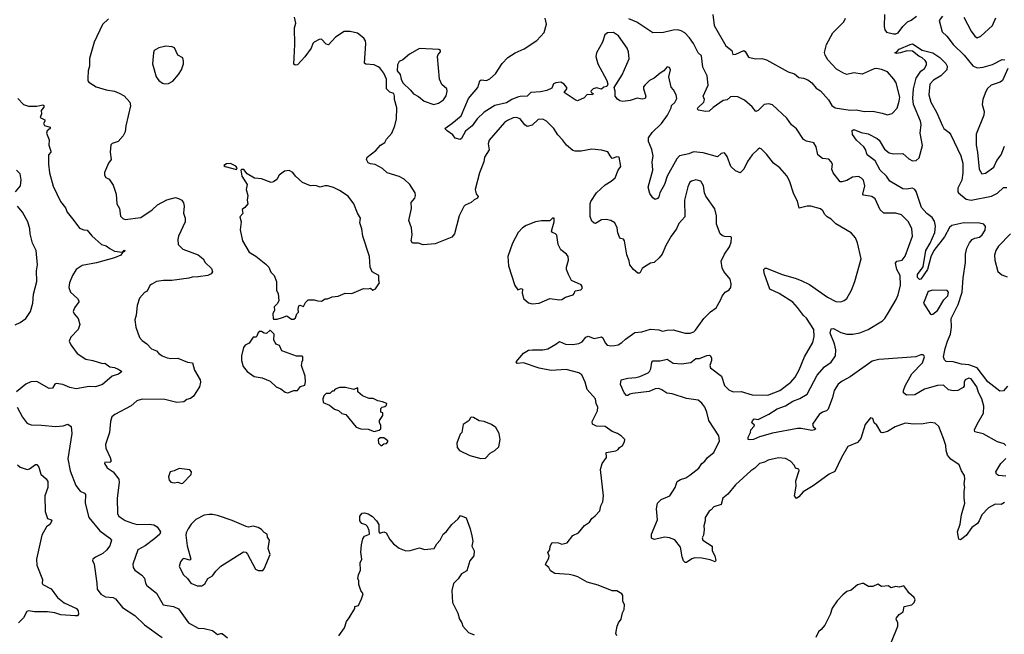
# Model space of a CAD drawing. Extents: x 1954683 to 2060285, y 904798 to 1016299.
# Tile 70 of 256: x 1984692 to 1992923, y 923658 to 928793. Entities that reach past the tile are written whole.
import ezdxf

# ---------------------------------------------------------------- set-up
doc = ezdxf.new("R2010")
doc.units = 0

msp = doc.modelspace()

# ---------------------------------------------------------------- linework, layer by layer
at = {"layer": '0CON10XD'}
for points in [[(1985435, 928800), (1985385, 928751.4), (1985314.8, 928605.2), (1985275, 928467.5), (1985275.5, 928404.5), (1985264.3, 928364.3), (1985261.2, 928305), (1985262, 928282), (1985270.5, 928270.5), (1985331.2, 928231.2), (1985415, 928206), (1985485.7, 928195.7), (1985525, 928178.8), (1985565.8, 928155.8), (1985613.6, 928103.6), (1985617.7, 928072.3), (1985578.8, 927905), (1985574, 927855), (1985558.6, 927821.4), (1985515, 927774), (1985465, 927758), (1985455, 927747.5), (1985449.2, 927685), (1985456, 927625), (1985436.2, 927595), (1985402.5, 927515), (1985402.5, 927495), (1985412.5, 927475), (1985439.3, 927459.3), (1985475, 927410), (1985500, 927335), (1985504.1, 927254.1), (1985526.7, 927215), (1985535, 927150), (1985555, 927131.2), (1985575, 927124), (1985705, 927141.2), (1985800, 927205), (1985843.8, 927245), (1985921.7, 927288.3), (1985995, 927307.5), (1986019.7, 927299.7), (1986046.7, 927285), (1986061.3, 927261.3), (1986066.7, 927235), (1986062.5, 927175), (1986074.3, 927135), (1986075.7, 927105), (1986021.2, 926985), (1986013.8, 926955), (1986016.7, 926915), (1986055.9, 926875.9), (1986185, 926828.8), (1986226.7, 926795), (1986242.9, 926762.9), (1986296.2, 926715), (1986303.3, 926685), (1986291.7, 926668.3), (1986264.1, 926655.9), (1986185, 926643.1), (1986135, 926641.4), (1986105, 926632.5), (1985965, 926614.4), (1985895.8, 926614.2), (1985835, 926606.2), (1985795.9, 926584.1), (1985779.3, 926570.7), (1985756.7, 926525), (1985735, 926513.3), (1985693.8, 926465), (1985673.8, 926405), (1985666.2, 926325), (1985653.8, 926285), (1985663.8, 926225), (1985695, 926137.5), (1985715, 926113.3), (1985755.9, 926085.9), (1985794.2, 926044.2), (1985836.9, 926026.9), (1985855, 926003.8), (1985883.3, 925985), (1985925, 925968.6), (1985957, 925963), (1986015, 925965.7), (1986095, 925931.2), (1986135.8, 925925.8), (1986154, 925865), (1986200, 925785), (1986204, 925765), (1986196.5, 925725), (1986145, 925648.8), (1986120.6, 925629.4), (1986090.4, 925619.6), (1986065, 925601.1), (1986005, 925593.6), (1985905, 925620), (1985716.2, 925623.8), (1985672.2, 925607.8), (1985624.4, 925565.6), (1985486.7, 925495), (1985463.8, 925475), (1985452.5, 925435), (1985444.5, 925345), (1985410, 925245), (1985413.5, 925213.5), (1985448.9, 925135), (1985455.9, 925104.1), (1985445, 925093.3), (1985403.8, 925096.2), (1985400, 925085), (1985425, 925048.8), (1985475, 925016.2), (1985520, 924955), (1985522.9, 924925), (1985508, 924795), (1985509.2, 924665), (1985520.8, 924645), (1985539.8, 924629.8), (1985575, 924608.5), (1985635.9, 924585.9), (1985675, 924575.4), (1985775, 924578.7), (1985815, 924572.1), (1985841.5, 924555), (1985868.5, 924515), (1985864, 924495), (1985821.8, 924458.2), (1985742.6, 924397.4), (1985680, 924365), (1985638, 924245), (1985641.2, 924215), (1985653.8, 924195), (1985713.4, 924153.4), (1985735, 924126), (1985744.4, 924085), (1985755.6, 924065), (1985835, 924002.5), (1985892, 923905), (1985979.4, 923889.4), (1986019.6, 923869.6), (1986104.6, 923754.6), (1986185, 923708.9), (1986235, 923707.5), (1986305, 923688.6), (1986345, 923656), (1986373.9, 923666.1), (1986385, 923663.8), (1986429.1, 923629.1)], [(1989684.1, 923644.1), (1989676.2, 923665), (1989686.7, 923725), (1989696.7, 923755), (1989718.8, 923785), (1989732, 923838), (1989743.8, 923865), (1989747.5, 923905), (1989733.3, 923935), (1989733, 923983), (1989725, 923996.7), (1989685, 924020), (1989645, 924020), (1989528.8, 924068.8), (1989435, 924092.5), (1989358.3, 924138.3), (1989325, 924150.6), (1989285, 924158.9), (1989166.1, 924166.1), (1989128.3, 924188.3), (1989115, 924217.5), (1989090, 924235), (1989087.5, 924245), (1989116.7, 924295), (1989117.5, 924315), (1989108.3, 924341.7), (1989122.5, 924365), (1989127.5, 924395), (1989142.5, 924425), (1989195, 924423.3), (1989225, 924410), (1989268.3, 924421.7), (1989316.1, 924483.9), (1989362.5, 924505), (1989412.9, 924567.1), (1989456.2, 924595), (1989475, 924626.7), (1989503, 924647), (1989540.7, 924689.3), (1989550, 924730), (1989566.7, 924765), (1989573.3, 924815), (1989546.2, 925035), (1989560, 925085), (1989596.1, 925133.9), (1989595, 925176.7), (1989675, 925191.2), (1989695, 925202.5), (1989705, 925217.5), (1989732.5, 925235), (1989747.5, 925265), (1989750, 925285), (1989723, 925313), (1989690, 925335), (1989645, 925352), (1989585, 925394.4), (1989515, 925395.6), (1989480, 925415), (1989476.9, 925435), (1989522.5, 925525), (1989525.4, 925555.4), (1989511.4, 925585), (1989505.7, 925625), (1989435, 925702), (1989418.5, 925765), (1989391.1, 925825), (1989365, 925843.6), (1989259.9, 925869.9), (1989135, 925862.7), (1989035, 925882.7), (1988905, 925925.7), (1988851.1, 925921.1), (1988842.5, 925935), (1988904.3, 926005.7), (1988945, 926031.4), (1988977.5, 926035), (1989065, 926034.4), (1989106.8, 926043.2), (1989175, 926080.6), (1989205, 926104.2), (1989255, 926083.1), (1989315, 926078.9), (1989365, 926088.5), (1989395, 926102.5), (1989425, 926139.4), (1989445, 926148.9), (1989495, 926130.6), (1989555, 926141.9), (1989565.4, 926135.4), (1989585, 926094.2), (1989603.8, 926073.8), (1989635, 926067.1), (1989665, 926070.8), (1989695, 926077.5), (1989725.5, 926094.5), (1989756.3, 926123.7), (1989835, 926179.4), (1989892.5, 926185), (1989965, 926208), (1990035, 926200.6), (1990065, 926190), (1990105, 926200), (1990155, 926202.5), (1990255, 926173.3), (1990296.6, 926173.4), (1990326.1, 926183.9), (1990341.7, 926198.3), (1990410, 926295), (1990467.3, 926352.7), (1990515, 926386.2), (1990549.4, 926450.6), (1990565, 926483.3), (1990590, 926515), (1990622.5, 926535), (1990636.7, 926555), (1990640, 926585), (1990630, 926625), (1990579.3, 926689.3), (1990565, 926720), (1990556.9, 926775), (1990584.4, 926835), (1990624.5, 926895.5), (1990640, 926935), (1990641.7, 926971.7), (1990637.5, 926977.5), (1990585, 926981.2), (1990565, 926988.8), (1990548.8, 927005), (1990515.7, 927085.7), (1990515.7, 927155), (1990502.3, 927212.3), (1990427.1, 927317.1), (1990415.5, 927345.5), (1990408.2, 927405), (1990385.8, 927445), (1990345, 927455.6), (1990306.7, 927445), (1990294.4, 927435), (1990276.9, 927395), (1990249.2, 927285), (1990253.3, 927145), (1990201.2, 927088.8), (1990183.8, 927045), (1990138.8, 926985), (1990093.8, 926905), (1990062, 926835), (1990037, 926803), (1989995.5, 926764.5), (1989965, 926758), (1989915, 926728.8), (1989895.9, 926714.1), (1989876.7, 926675), (1989860, 926675), (1989823.8, 926705), (1989792.9, 926745), (1989787.9, 926777.9), (1989768.3, 926828.3), (1989747.9, 926945), (1989738.8, 926958.8), (1989715, 926965.6), (1989705, 926976), (1989692.7, 927012.7), (1989687.5, 927055), (1989665.8, 927095), (1989635, 927115.7), (1989594.1, 927124.1), (1989555, 927120.8), (1989505, 927091.2), (1989495, 927092), (1989475, 927108.8), (1989461.7, 927148.3), (1989460, 927255), (1989465.8, 927275), (1989512.7, 927347.3), (1989585, 927414.2), (1989637.2, 927442.8), (1989669.1, 927470.9), (1989694.5, 927535.5), (1989718, 927565), (1989703.3, 927645), (1989685, 927648.1), (1989645, 927634), (1989628.8, 927655), (1989608.8, 927688.8), (1989555, 927701.9), (1989475, 927711.4), (1989385, 927693.3), (1989334.2, 927694.2), (1989315, 927701.2), (1989263.2, 927743.2), (1989230.2, 927790.2), (1989190.2, 927830.2), (1989157.5, 927885), (1989095.5, 927945.5), (1989065, 927961.4), (1989025, 927958.6), (1988975, 927912), (1988935, 927901.2), (1988915, 927914), (1988875, 927965.7), (1988845, 927976.7), (1988817.4, 927972.6), (1988768.7, 927951.3), (1988745, 927934.2), (1988615.6, 927785), (1988608.9, 927755), (1988615.6, 927704.4), (1988578, 927645), (1988572.5, 927605), (1988535.5, 927514.5), (1988499.2, 927375), (1988508.1, 927338.1), (1988525.8, 927315), (1988519.7, 927300.3), (1988491.4, 927288.6), (1988467.5, 927265), (1988415, 927244), (1988405, 927233.3), (1988367.1, 927155), (1988325.7, 927004.3), (1988304, 926975), (1988165, 926921.4), (1988065, 926910.6), (1988025, 926926.2), (1987975, 926926.7), (1987964.2, 926945), (1987974.2, 926995), (1987967.5, 927055), (1987944, 927115), (1987968.8, 927215), (1987964.2, 927265), (1987995, 927302.5), (1988002, 927325), (1987998.8, 927345), (1987953.3, 927415), (1987905, 927461.2), (1987863.9, 927483.9), (1987765, 927513.8), (1987725, 927548.8), (1987665, 927583.8), (1987625, 927587.5), (1987605.8, 927595.8), (1987591.2, 927625), (1987596, 927645), (1987668.9, 927701.1), (1987708.8, 927745), (1987744.2, 927765.8), (1987759.2, 927795), (1987802.9, 927845), (1987826.9, 927905), (1987841.1, 927965), (1987845.6, 928055), (1987824, 928125), (1987826, 928155), (1987820, 928175), (1987785, 928186.7), (1987758.8, 928215), (1987758.8, 928295), (1987736.7, 928345), (1987701.7, 928391.7), (1987689.5, 928399.5), (1987655, 928416), (1987585, 928422.5), (1987575, 928430), (1987585.8, 928595), (1987582, 928615), (1987567.9, 928637.9), (1987515, 928680), (1987455, 928693.3), (1987405, 928693.3), (1987333.6, 928646.4), (1987275, 928583.3), (1987255, 928588.8), (1987215, 928630), (1987195, 928627.5), (1987154.2, 928605.8), (1987144, 928595), (1987128, 928555), (1987077.2, 928482.8), (1987015, 928416.7), (1986995, 928412.5), (1986985, 928420), (1986985.8, 928475), (1986992.9, 928585), (1986990.8, 928725), (1987000, 928765), (1986989.2, 928815)], [(1989988, 927652), (1989977.3, 927707.3), (1989947.9, 927775), (1989947.8, 927805), (1989979.8, 927850.2), (1990056, 927925), (1990108.6, 927995), (1990138.8, 928055), (1990141.2, 928075), (1990168.9, 928101.1), (1990184.3, 928135), (1990178.8, 928165), (1990157.3, 928207.3), (1990138.3, 928228.3), (1990118.8, 928315), (1990133.3, 928375), (1990125, 928392.5), (1990105, 928397.5), (1990077.5, 928365), (1990045, 928346.7), (1989996.3, 928303.7), (1989956, 928284), (1989917.5, 928245), (1989907.9, 928232.1), (1989905.7, 928215), (1989926, 928155), (1989920, 928135), (1989895, 928128), (1989855, 928135.8), (1989795, 928118), (1989735, 928110), (1989710, 928115), (1989688.3, 928128.3), (1989670, 928155), (1989670, 928195), (1989662.5, 928225), (1989728, 928332), (1989788, 928465), (1989780.8, 928525), (1989770, 928555), (1989697, 928657), (1989655, 928685.5), (1989605, 928682.9), (1989584.4, 928665), (1989564.5, 928605.5), (1989514.5, 928515.5), (1989509.2, 928485), (1989524.3, 928425), (1989600, 928285), (1989607.5, 928255), (1989600, 928235), (1989575, 928230), (1989555, 928212.5), (1989515, 928222.5), (1989485, 928215.7), (1989467.5, 928195), (1989470, 928185), (1989486.7, 928175), (1989480, 928165), (1989435, 928167.5), (1989410.5, 928139.5), (1989355, 928115.8), (1989335, 928122.9), (1989243.6, 928183.6), (1989266.1, 928213.9), (1989266.7, 928225), (1989243.3, 928255), (1989215, 928270), (1989175, 928266), (1989155, 928256.2), (1989139.7, 928220.3), (1989098, 928202), (1989045, 928190.5), (1988965, 928185.6), (1988933.3, 928155), (1988875, 928152.2), (1988853.8, 928145), (1988805, 928125.6), (1988762.2, 928097.8), (1988665, 928074.5), (1988575, 928020.8), (1988515, 927964), (1988475, 927906), (1988418.3, 927861.7), (1988385, 927800), (1988375, 927792.5), (1988331.7, 927801.7), (1988311.7, 927831.7), (1988264.4, 927864.4), (1988247.5, 927885), (1988305.5, 927924.5), (1988381.4, 927988.6), (1988443.1, 928135), (1988523.1, 928225), (1988537.5, 928282.5), (1988550.8, 928289.2), (1988595, 928284.4), (1988622.6, 928297.4), (1988670.2, 928339.8), (1988724.6, 928425.4), (1988773, 928477), (1988835, 928517.1), (1988910.4, 928549.6), (1989015, 928618.6), (1989076.9, 928685), (1989097.1, 928755), (1989085.4, 928805.4)], [(1990447.5, 928245), (1990437.8, 928325), (1990403.3, 928395), (1990390.6, 928490.6), (1990362.3, 928515), (1990325, 928593.1), (1990292.3, 928642.3), (1990252.2, 928682.2), (1990220.7, 928700.8), (1990195, 928706.7), (1990155.9, 928704.1), (1990075, 928686.2), (1989985, 928684.2), (1989852, 928772), (1989785, 928798.5)], [(1990485, 928836.7), (1990498.1, 928745), (1990594.5, 928575), (1990644.1, 928534.1), (1990652.7, 928502.7), (1990677.5, 928505), (1990745, 928534.3), (1990756.9, 928526.9), (1990785, 928480.8), (1990844.1, 928465.9), (1990895, 928469.4), (1990935, 928456.7), (1991115, 928358.1), (1991169.1, 928339.1), (1991205, 928310.6), (1991245, 928303.3), (1991279.2, 928289.2), (1991314.2, 928265), (1991350.7, 928220.7), (1991385, 928198.8), (1991453.3, 928123.3), (1991480.8, 928075), (1991510, 928055), (1991635, 928037.8), (1991685, 928040.5), (1991755, 928025.7), (1991825, 928027.5), (1991902.3, 928012.3), (1991945, 927996.7), (1991985, 928010), (1992027.1, 928052.9), (1992045, 928112.5), (1992048.2, 928145), (1992018, 928265), (1992000, 928295), (1991945, 928357.5), (1991896.5, 928376.5), (1991855, 928384.4), (1991835, 928381.5), (1991735, 928337.8), (1991665, 928350), (1991605, 928335.4), (1991578.6, 928345), (1991520.6, 928380.6), (1991448.3, 928458.3), (1991425.4, 928495), (1991418.8, 928518.8), (1991435.7, 928585), (1991488.3, 928681.7), (1991582.5, 928775), (1991594.4, 928805)], [(1991921.1, 928835), (1991918.8, 928735), (1991925, 928706.7), (1991939.1, 928689.1), (1991995, 928673.5), (1992015.5, 928674.5), (1992035, 928684.2), (1992073.6, 928736.4), (1992112, 928775), (1992145, 928789.2), (1992188.7, 928821.3)], [(1992405, 928821.2), (1992377.1, 928785), (1992402.5, 928692.5), (1992441.4, 928655), (1992494.4, 928585), (1992586.9, 928496.9), (1992658.3, 928408.3), (1992695, 928390), (1992745, 928395.5), (1992825, 928418.2), (1992905, 928459.2), (1992926, 928456)], [(1992582.9, 928812.9), (1992645, 928696), (1992675, 928656.2), (1992695, 928642), (1992725, 928656), (1992823.8, 928745), (1992852.6, 928807.4)], [(1985905, 928256.7), (1985935, 928260), (1985971.7, 928278.3), (1986020, 928335), (1986045.9, 928374.1), (1986062.5, 928425), (1986062.5, 928445), (1986057.5, 928475), (1986015, 928497.5), (1985986.4, 928556.4), (1985966.1, 928566.1), (1985915, 928571.2), (1985855, 928558.8), (1985817.5, 928535), (1985810, 928515), (1985802, 928425), (1985834, 928315), (1985855, 928283.3), (1985885, 928261.2), (1985905, 928256.7)], [(1988155, 928083.5), (1988193.8, 928095), (1988236.3, 928123.7), (1988256.4, 928156.4), (1988265.8, 928194.2), (1988264, 928215), (1988220.7, 928250.7), (1988201.5, 928295), (1988184, 928485), (1988189.3, 928500.7), (1988211.2, 928525), (1988208.8, 928535), (1988195, 928543.8), (1988035, 928552), (1987950, 928505), (1987895, 928456.2), (1987865, 928442.5), (1987850, 928415), (1987847.5, 928365), (1987873.9, 928333.9), (1987881.2, 928295), (1987896.2, 928265), (1987960, 928205), (1987983, 928173), (1988025, 928151.2), (1988073, 928113), (1988155, 928083.5)], [(1992948.8, 925731.2), (1992915, 925693.3), (1992885, 925690), (1992785, 925768.5), (1992694.7, 925885), (1992625, 925909.6), (1992564, 925914), (1992495, 925934.5), (1992435.8, 925935.8), (1992422.2, 925952.2), (1992415.3, 925975), (1992427.3, 926045), (1992448.1, 926108.1), (1992473.8, 926166.2), (1992480, 926225), (1992477.8, 926295), (1992537.9, 926412.1), (1992571.3, 926515), (1992580, 926635), (1992598.5, 926765), (1992597.9, 926835), (1992609.1, 926885), (1992630.7, 926929.3), (1992655, 926956), (1992675, 926967.8), (1992715, 926976.2), (1992737.7, 926995), (1992761.8, 927035), (1992766.4, 927065), (1992751.2, 927085), (1992715, 927093.8), (1992585, 927095.3), (1992485, 927073.5), (1992464.1, 927055.9), (1992422.3, 926977.7), (1992332.1, 926865), (1992308.7, 926811.3), (1992279.5, 926705), (1992225, 926626.2), (1992215, 926623.3), (1992197.9, 926637.9), (1992197.1, 926665), (1992243.3, 926726.7), (1992267.1, 926865), (1992302.5, 926925), (1992342.3, 927015), (1992347.7, 927067.7), (1992338.3, 927108.3), (1992319.7, 927139.7), (1992274.2, 927174.2), (1992231.2, 927225), (1992186.2, 927356.2), (1992175, 927373.6), (1992155, 927385.3), (1992105, 927376.8), (1992075, 927380.9), (1991965.6, 927445), (1991937.3, 927485), (1991885.3, 927535), (1991842.9, 927612.9), (1991775.8, 927665), (1991763, 927707), (1991749.5, 927729.5), (1991687.1, 927785), (1991654.7, 927834.7), (1991652.2, 927867.8), (1991665, 927875.5), (1991725, 927851.1), (1991785, 927838.5), (1991859.5, 927799.5), (1991875.4, 927785), (1991922, 927712), (1991961.1, 927681.1), (1991995, 927670.9), (1992075, 927674.4), (1992125, 927629.4), (1992155, 927613.5), (1992185, 927615.7), (1992211.7, 927638.3), (1992237.4, 927742.6), (1992218.8, 927845), (1992227.7, 927917.7), (1992222.9, 927945), (1992163, 928085), (1992158.9, 928135), (1992163.6, 928215), (1992186, 928304), (1992225, 928361.4), (1992255, 928386.2), (1992270.8, 928415), (1992272, 928435), (1992261.5, 928451.5), (1992236.7, 928475), (1992207.9, 928487.9), (1992155, 928529.6), (1992107.4, 928532.6), (1992055.4, 928514.6), (1992020.8, 928510.8), (1992007.5, 928515), (1992025, 928523.3), (1992044.7, 928545.3), (1992135, 928586.8), (1992155, 928590.4), (1992235, 928537.3), (1992326, 928515), (1992385, 928478.1), (1992435, 928428), (1992445.8, 928404.2), (1992443.3, 928375), (1992393.3, 928325), (1992332, 928288), (1992300.5, 928255), (1992291.5, 928165), (1992308.5, 928105), (1992355, 928021.4), (1992404.6, 927905), (1992416.9, 927885), (1992460.7, 927850.7), (1992475, 927832), (1992560.4, 927655), (1992576.6, 927595), (1992576.8, 927513.2), (1992568.2, 927451.8), (1992534.4, 927385.6), (1992533.1, 927355), (1992540, 927345), (1992605, 927292.1), (1992645, 927284.1), (1992815, 927317.2), (1992865, 927342.3), (1992915, 927390), (1992945, 927391.4)], [(1992952.9, 928385), (1992908.6, 928285), (1992889.2, 928270.8), (1992813.1, 928245), (1992780, 928215), (1992761.2, 928178.8), (1992743.6, 928125), (1992738.6, 928085), (1992753.1, 928025), (1992752.5, 927995), (1992686.9, 927835), (1992686.4, 927745), (1992697.2, 927687.2), (1992713.3, 927545), (1992735, 927504.2), (1992765, 927510), (1992835, 927560), (1992860.8, 927615), (1992897.5, 927665), (1992923.8, 927735)], [(1992936.7, 925235), (1992920.6, 925250.6), (1992867, 925267), (1992745, 925332.9), (1992675, 925350), (1992672.5, 925365), (1992695.8, 925414.2), (1992750, 925505), (1992751.1, 925565), (1992734.4, 925625), (1992707.4, 925677.4), (1992692.7, 925725), (1992645, 925791.4), (1992625, 925799.2), (1992596.2, 925785), (1992585.8, 925765), (1992585.7, 925735), (1992578.9, 925721.1), (1992535, 925694.4), (1992495, 925692.9), (1992455, 925700.6), (1992415, 925738.8), (1992365, 925736.7), (1992254.1, 925705.9), (1992175, 925660), (1992105.8, 925655.8), (1992080.8, 925675), (1992080.6, 925695), (1992092.5, 925735), (1992148.5, 925835), (1992238, 925925), (1992256.7, 925975), (1992252.5, 925985), (1992245, 925992.5), (1992225, 925993.3), (1992184.2, 925975.8), (1991915, 925956.1), (1991875, 925954.1), (1991819, 925941), (1991635, 925808.5), (1991566.5, 925773.5), (1991535, 925746.7), (1991500.8, 925695), (1991486.8, 925635), (1991450.3, 925539.7), (1991435, 925525.6), (1991403.8, 925515), (1991375.8, 925495), (1991318, 925415), (1991325.8, 925395), (1991346.2, 925375), (1991336.7, 925365), (1991315, 925361.2), (1991225, 925377.5), (1991195, 925376.4), (1990985, 925338.5), (1990875, 925309.1), (1990825, 925284.3), (1990791.7, 925281.7), (1990782.5, 925285), (1990782, 925305), (1990801.2, 925345), (1990802.7, 925367.3), (1990833, 925397), (1990833.3, 925405), (1990811.2, 925425), (1990817.5, 925442.5), (1990832.5, 925457.5), (1990865, 925453.8), (1990955, 925496), (1991025, 925541.1), (1991092.6, 925567.4), (1991155, 925605.6), (1991212.2, 925627.8), (1991275, 925664.4), (1991358.4, 925821.6), (1991418.3, 925891.7), (1991475, 925931.1), (1991512.3, 925985), (1991514.7, 926035), (1991502.3, 926085), (1991467.9, 926175), (1991475, 926210), (1991495, 926212.5), (1991555, 926178.8), (1991606.4, 926166.4), (1991656.1, 926166.1), (1991715, 926178), (1991785, 926203.8), (1991905, 926276.2), (1991925, 926296.7), (1991954.4, 926345.6), (1992019.3, 926455), (1992035.3, 926495), (1992054.5, 926574.5), (1992053.1, 926655), (1992022.9, 926705), (1992012.5, 926757.5), (1992024, 926776), (1992068, 926785), (1992095, 926816.2), (1992154.4, 926985), (1992150.8, 927045), (1992122.5, 927105), (1992063.6, 927163.6), (1992016.8, 927176.8), (1991916.7, 927176.7), (1991885.5, 927205.5), (1991843.8, 927295), (1991815, 927314.3), (1991745.8, 927325.8), (1991740, 927335), (1991755.8, 927405), (1991745, 927452.5), (1991729.1, 927469.1), (1991705, 927482), (1991655, 927478.1), (1991605, 927450), (1991565, 927437.5), (1991549.5, 927439.5), (1991492, 927512), (1991480, 927545), (1991486.7, 927585), (1991476.4, 927606.4), (1991455, 927626.7), (1991401.7, 927631.7), (1991363.3, 927663.3), (1991351.3, 927731.3), (1991330, 927765), (1991269.1, 927779.1), (1991242.9, 927792.9), (1991185, 927880.6), (1991143.3, 927915), (1991105, 927969.5), (1990985, 928082.5), (1990955, 928088.9), (1990915, 928083.1), (1990865, 928034), (1990845, 928026.2), (1990814.3, 928065), (1990751.6, 928121.6), (1990695, 928146.9), (1990655, 928152.3), (1990635, 928148.5), (1990605, 928124.4), (1990572.2, 928117.8), (1990489.7, 928060.3), (1990455, 928028), (1990425.6, 928024.4), (1990365.5, 928035.5), (1990358.1, 928045), (1990361.5, 928055), (1990410.5, 928105), (1990415.6, 928125), (1990404.1, 928155), (1990447.5, 928245)], [(1984676.2, 928135), (1984723, 928083), (1984765, 928070), (1984835, 928070), (1984885, 928081.2), (1984893.3, 928075), (1984895, 928062.5), (1984873.3, 928035), (1984876, 928005), (1984864.2, 927975), (1984903.3, 927955), (1984903.8, 927945), (1984891.2, 927925), (1984898.8, 927908.8), (1984946.2, 927895), (1984946.2, 927885), (1984923.3, 927865), (1984917.5, 927845), (1984938.3, 927788.3), (1984936.7, 927745), (1984953.3, 927695), (1984952.5, 927685), (1984933.8, 927665), (1984934, 927585), (1984942.1, 927512.1), (1984972.2, 927402.2), (1985034.4, 927274.4), (1985075, 927221.2), (1985088, 927185), (1985143.8, 927113.8), (1985192.1, 927052.1), (1985227.3, 927037.3), (1985256.2, 927035), (1985295, 926986), (1985375.6, 926915.6), (1985415, 926904.3), (1985445, 926880), (1985485, 926860), (1985548.3, 926851.7), (1985565, 926866.7), (1985570, 926865), (1985567.5, 926855), (1985551.7, 926848.3), (1985536.7, 926825), (1985485, 926803.1), (1985335, 926761.4), (1985215, 926738), (1985164.3, 926705.7), (1985133.1, 926655), (1985109.2, 926595), (1985104.3, 926554.3), (1985117, 926517), (1985175, 926463.8), (1985186.7, 926445), (1985186.7, 926435), (1985150.8, 926385), (1985140.8, 926355), (1985148, 926335), (1985180.6, 926295), (1985194.5, 926245), (1985181.5, 926205), (1985118.6, 926141.4), (1985107, 926107), (1985118.6, 926075), (1985173.7, 926003.7), (1985245, 925955.8), (1985305, 925945.8), (1985385, 925921.2), (1985405, 925922), (1985445, 925891.2), (1985485, 925885.8), (1985515, 925873.8), (1985542.5, 925855), (1985541.7, 925848.3), (1985519.5, 925830.5), (1985465, 925814), (1985385, 925745.7), (1985325, 925725.7), (1985272.1, 925727.9), (1985165, 925710), (1985111.2, 925721.2), (1985054.1, 925744.1), (1984997.7, 925752.3), (1984985, 925746.7), (1984965.8, 925714.2), (1984938.3, 925711.7), (1984835, 925768.8), (1984785, 925767.5), (1984745, 925747.5), (1984667, 925683)], [(1992925, 924759.2), (1992895, 924743.8), (1992845, 924744), (1992789.2, 924715), (1992735, 924657.5), (1992712.2, 924605), (1992697.1, 924585), (1992650.7, 924549.3), (1992605, 924482.9), (1992555, 924447.5), (1992543.6, 924453.6), (1992530, 924515), (1992552.3, 924577.7), (1992566, 924656), (1992591.9, 924755), (1992585.7, 924795.7), (1992585.7, 924854.3), (1992592, 924885), (1992585.8, 924915.8), (1992591.9, 924955), (1992588.6, 924985), (1992565, 925023.3), (1992544.5, 925074.5), (1992475, 925121.9), (1992448.2, 925155), (1992436.4, 925195), (1992434.4, 925235), (1992414, 925295), (1992374.3, 925395), (1992345, 925422.2), (1992305, 925428.5), (1992245, 925417.1), (1992165, 925414.3), (1992095, 925420.8), (1992009.8, 925390.2), (1991945, 925352.5), (1991905, 925340), (1991893.8, 925345), (1991856.2, 925405), (1991836, 925426), (1991825, 925460), (1991805, 925467.5), (1991760.5, 925409.5), (1991723.8, 925295), (1991695, 925261.2), (1991615, 925226.7), (1991562.5, 925135), (1991505, 925018.1), (1991460, 924995), (1991325, 924897.5), (1991241.3, 924848.7), (1991205, 924806.2), (1991185, 924793.8), (1991168.8, 924815), (1991182.9, 924895), (1991179.5, 924940.5), (1991207.7, 925027.7), (1991205, 925036.7), (1991177.5, 925045), (1991168.3, 925068.3), (1991135, 925103.3), (1991095, 925126.2), (1991035, 925132.5), (1990947.7, 925112.3), (1990917.5, 925095), (1990875, 925084.2), (1990838, 925045), (1990805, 925022.9), (1990675, 924905.5), (1990611.8, 924828.2), (1990570, 924795), (1990556.7, 924743.3), (1990495.8, 924724.2), (1990472.7, 924697.3), (1990454.2, 924685.8), (1990422.9, 924635), (1990422.5, 924605), (1990410.8, 924565), (1990414, 924535), (1990407.5, 924485), (1990396.7, 924465), (1990403.3, 924445), (1990480, 924395), (1990480, 924355), (1990503.3, 924315), (1990510, 924275), (1990505, 924263.3), (1990465, 924280), (1990395, 924293.8), (1990335, 924296), (1990311.7, 924288.3), (1990265, 924257.5), (1990255, 924257.5), (1990241.7, 924271.7), (1990229.4, 924305), (1990215, 924386.7), (1990168.3, 924448.3), (1990125, 924463.3), (1990085, 924469.2), (1989995, 924451.4), (1989972.5, 924462.5), (1989974, 924495), (1990022.5, 924615), (1990014, 924705), (1990024.3, 924755), (1990055, 924782.9), (1990128, 924815), (1990172, 924885), (1990188.6, 924935), (1990215, 924951.2), (1990261.2, 924965), (1990293.8, 924986.2), (1990368.6, 925045), (1990395, 925084.2), (1990420.6, 925105), (1990441.1, 925135), (1990493.9, 925176.1), (1990541.1, 925275), (1990537.1, 925317.1), (1990451.8, 925445), (1990436.8, 925515), (1990420, 925555), (1990395, 925590), (1990365, 925613.3), (1990265, 925628.5), (1990145, 925665.9), (1990102.4, 925672.4), (1990061.3, 925701.3), (1990035, 925710.4), (1990005, 925707.5), (1989955, 925685.4), (1989815, 925671.1), (1989792.5, 925665), (1989775, 925652), (1989765, 925653.3), (1989744, 925675), (1989714.2, 925744.2), (1989721.2, 925785), (1989775, 925798.5), (1989842.4, 925802.4), (1989875, 925811.8), (1989945, 925843.1), (1989956.2, 925853.8), (1989966.9, 925875), (1989977.1, 925932.9), (1989985.9, 925944.1), (1990045, 925941.4), (1990105, 925957.1), (1990155, 925922), (1990225, 925916.9), (1990301.3, 925928.7), (1990345, 925961.2), (1990375, 925962.2), (1990435, 925988.6), (1990455, 925989.2), (1990466.2, 925985), (1990476, 925965), (1990475.8, 925945), (1990461.4, 925905), (1990465.8, 925885), (1990558.5, 925815), (1990585, 925735.8), (1990619.2, 925699.2), (1990655, 925682.5), (1990724.3, 925685.7), (1990815, 925658.5), (1990945, 925655.5), (1991045, 925693.8), (1991136.9, 925765), (1991174.3, 925805), (1991206.9, 925866.9), (1991251.9, 925975), (1991323, 926097), (1991333, 926147), (1991330.5, 926205), (1991270, 926300), (1991242.7, 926322.7), (1991195, 926388.8), (1991155, 926432), (1991040, 926505), (1990962.7, 926542.7), (1990914, 926675), (1990913.3, 926705), (1990923.9, 926716.1), (1990935, 926716.7), (1991065, 926663.5), (1991175, 926634.4), (1991224.5, 926614.5), (1991295, 926581.2), (1991445, 926475.8), (1991515, 926437.1), (1991555.4, 926434.6), (1991583.7, 926446.3), (1991605, 926464.3), (1991645, 926533.8), (1991674.4, 926605), (1991726.5, 926795), (1991695, 926927.5), (1991679.1, 926969.1), (1991641.7, 927011.7), (1991515, 927087.1), (1991476.3, 927126.3), (1991442, 927145), (1991421.2, 927165), (1991406.2, 927195), (1991385, 927212), (1991305, 927234.2), (1991275, 927234), (1991207.5, 927217.5), (1991195, 927277.5), (1991164, 927335), (1991125.8, 927445.8), (1991105, 927487.5), (1991045.9, 927555.9), (1990993, 927593), (1990935, 927670), (1990890, 927715), (1990875, 927718), (1990865, 927712), (1990815, 927664.2), (1990775, 927609.2), (1990745, 927543.3), (1990715, 927513.8), (1990675, 927530.8), (1990635.8, 927565), (1990605, 927650), (1990585, 927680), (1990555, 927676.2), (1990525, 927646.2), (1990405, 927681.2), (1990325, 927690), (1990287, 927673), (1990206.7, 927655), (1990185, 927631.2), (1990104.7, 927485.3), (1990081.5, 927415), (1990043.8, 927346.2), (1990035, 927314), (1990025, 927300), (1990005, 927290.8), (1989985, 927304), (1989960.2, 927340.2), (1989944.6, 927394.6), (1989985.4, 927535), (1989978.4, 927605), (1989988, 927652)], [(1984657.1, 927355), (1984699.5, 927405), (1984704.6, 927455), (1984695.4, 927505), (1984666.2, 927536.2)], [(1986505, 927542.5), (1986510, 927555), (1986499.3, 927569.3), (1986455, 927590), (1986420.7, 927589.3), (1986400, 927575), (1986410, 927565), (1986505, 927542.5)], [(1986985, 926290), (1986998.3, 926301.7), (1987010, 926335), (1987021.7, 926348.3), (1987020, 926375), (1987027, 926403), (1987035, 926406.7), (1987065, 926397.5), (1987080.8, 926429.2), (1987105, 926451.2), (1987155, 926452.5), (1987185, 926443.3), (1987215, 926442.5), (1987245, 926460), (1987265, 926460), (1987303.6, 926476.4), (1987355, 926483.8), (1987411.7, 926508.3), (1987470, 926505), (1987565, 926546.7), (1987605, 926543.3), (1987625, 926550), (1987645, 926533.3), (1987667.5, 926545), (1987700, 926595), (1987693.8, 926615), (1987693.3, 926655), (1987640, 926685), (1987621.2, 926725), (1987617.5, 926815), (1987560.8, 926985), (1987553.3, 927045), (1987536.2, 927095), (1987540, 927135), (1987515, 927177.5), (1987486, 927255), (1987437, 927317), (1987365, 927366.2), (1987315, 927390), (1987265, 927403.8), (1987244.1, 927405.9), (1987205, 927394), (1987174, 927404), (1987145, 927408.8), (1987123.8, 927403.8), (1987055, 927431.2), (1986996.7, 927485), (1986975, 927516.7), (1986945, 927532.5), (1986905, 927527.5), (1986862.5, 927495), (1986843, 927457), (1986815, 927437.5), (1986795, 927432.5), (1986715, 927462.5), (1986655, 927467.5), (1986593.6, 927503.6), (1986565, 927540), (1986548.3, 927541.7), (1986540, 927535), (1986550, 927485), (1986592.5, 927415), (1986586.7, 927375), (1986600, 927325), (1986592.5, 927285), (1986598.8, 927255), (1986575, 927223.3), (1986553, 927207), (1986556.4, 927173.6), (1986533.3, 927145), (1986543.3, 927105), (1986536.4, 927036.4), (1986553.8, 926945), (1986610.3, 926850.3), (1986666.6, 926816.6), (1986751.2, 926751.2), (1986774, 926725), (1986792.9, 926682.9), (1986820, 926655), (1986840, 926605), (1986839.3, 926529.3), (1986852.5, 926505), (1986857.5, 926445), (1986845, 926420), (1986820, 926395), (1986822.5, 926365), (1986807.5, 926335), (1986810, 926295), (1986815, 926290), (1986845, 926290), (1986890, 926305), (1986925, 926317.5), (1986965, 926290), (1986985, 926290)], [(1984655, 926243.3), (1984697.8, 926262.2), (1984743.1, 926296.9), (1984782.2, 926355), (1984801.2, 926425), (1984808.7, 926498.7), (1984835.4, 926605), (1984833.3, 926695), (1984840, 926745), (1984831.5, 926865), (1984800, 926925), (1984780.4, 927005), (1984778, 927045), (1984759.6, 927105), (1984716.1, 927186.1), (1984674, 927235)], [(1988975, 926418.8), (1989035, 926424), (1989125, 926463.8), (1989205, 926453.3), (1989225, 926456.2), (1989255, 926473.3), (1989317.5, 926495), (1989327.5, 926505), (1989335, 926527.5), (1989383.3, 926536.7), (1989393, 926547), (1989393.3, 926565), (1989385, 926576.7), (1989305, 926612.5), (1989278.8, 926665), (1989263.8, 926705), (1989263.3, 926725), (1989280, 926785), (1989276.7, 926815), (1989263.3, 926833.3), (1989215, 926870), (1989193.9, 926913.9), (1989181.7, 926991.7), (1989172.5, 927005), (1989145.9, 927015.9), (1989138.8, 927025), (1989160.8, 927105), (1989160, 927135), (1989145, 927133.3), (1989125, 927111.2), (1989055, 927112.5), (1989005, 927103.3), (1988925, 927073.8), (1988895, 927053.3), (1988858.8, 927015), (1988811.2, 926925), (1988773.8, 926815), (1988778.8, 926735), (1988831.4, 926571.4), (1988855, 926536.7), (1988885, 926545.7), (1988895, 926542.5), (1988892.3, 926507.7), (1988897.7, 926487.7), (1988905, 926462.5), (1988946.4, 926426.4), (1988975, 926418.8)], [(1992975, 927002.9), (1992875, 926901.5), (1992852.7, 926865), (1992840.5, 926825), (1992844.2, 926785), (1992868.8, 926688.8), (1992901.1, 926661.1), (1992946.1, 926643.9)], [(1992315, 926328.8), (1992325, 926333.3), (1992365, 926362), (1992417.3, 926452.7), (1992449.4, 926485), (1992455.8, 926515), (1992445, 926530), (1992325, 926532.5), (1992295, 926525.5), (1992282.3, 926515), (1992246.2, 926425), (1992305, 926333.3), (1992315, 926328.8)], [(1986935, 925674), (1986985, 925694), (1987015, 925696), (1987040.9, 925729.1), (1987075, 925740), (1987081.7, 925768.3), (1987078.8, 925815), (1987047.5, 925905), (1987053, 925937), (1987060, 925945), (1987060, 925975), (1987051.7, 925981.7), (1987005, 925982.5), (1986882.5, 926025), (1986865, 926070), (1986835, 926082.5), (1986827.5, 926095), (1986817.5, 926115), (1986820, 926165), (1986785, 926200), (1986755, 926170), (1986735, 926172.5), (1986715, 926186.7), (1986695, 926187.5), (1986682.5, 926175), (1986675, 926150), (1986665, 926140), (1986645, 926140), (1986609.3, 926090.7), (1986577, 926073), (1986563.3, 926055), (1986546.7, 925985), (1986546.7, 925945), (1986560, 925895), (1986595, 925852.5), (1986651.7, 925811.7), (1986719.3, 925799.3), (1986785, 925773.3), (1986837.5, 925725), (1986875, 925708.8), (1986911.7, 925681.7), (1986935, 925674)], [(1987655, 925352.5), (1987697, 925363), (1987710, 925375), (1987710, 925405), (1987700, 925425), (1987700, 925445), (1987727.5, 925485), (1987727, 925507), (1987710, 925515), (1987710, 925545), (1987723, 925557), (1987745, 925560), (1987758.3, 925571.7), (1987760, 925585), (1987725, 925600), (1987685, 925607.5), (1987647, 925627), (1987615, 925627.5), (1987559.3, 925649.3), (1987520, 925685), (1987520, 925715), (1987515, 925717.5), (1987485, 925702.5), (1987415, 925720), (1987365, 925720), (1987330, 925705), (1987315, 925690), (1987305, 925690), (1987285, 925670), (1987255, 925670), (1987235, 925650), (1987227.5, 925625), (1987230, 925595), (1987282.5, 925572.5), (1987325, 925540), (1987358.3, 925528.3), (1987385, 925503.8), (1987417.5, 925495), (1987505, 925388.8), (1987543.9, 925373.9), (1987605, 925372.5), (1987655, 925352.5)], [(1984671.2, 925555), (1984715, 925473.3), (1984748.3, 925428.3), (1984765.7, 925415.7), (1984789.1, 925409.1), (1984875, 925404.5)], [(1988546.4, 925126.4), (1988585, 925130), (1988625, 925170), (1988665, 925193.3), (1988696.2, 925225), (1988708.8, 925285), (1988700, 925335), (1988672.5, 925385), (1988635, 925410), (1988575, 925436), (1988532.3, 925442.3), (1988485, 925470), (1988465, 925471.2), (1988456.7, 925465), (1988450, 925445), (1988398.3, 925411.7), (1988387.5, 925345), (1988375, 925330), (1988346.7, 925255), (1988348.3, 925218.3), (1988367.5, 925195), (1988455, 925150.8), (1988546.4, 925126.4)], [(1984875, 925404.5), (1984995, 925393.3), (1985055, 925400.6), (1985095, 925412.9), (1985122, 925395), (1985127.8, 925335), (1985095.6, 925125), (1985115.5, 925025), (1985161.7, 924901.7), (1985196.7, 924855), (1985235, 924836.7), (1985243.8, 924825), (1985238.6, 924755), (1985270, 924635), (1985362.2, 924522.2), (1985445, 924462.5), (1985459.2, 924445), (1985445, 924396.7), (1985418.9, 924361.1), (1985386.3, 924333.7), (1985325, 924303.8), (1985303.3, 924285), (1985300, 924275), (1985315.8, 924245), (1985336, 924085), (1985341.2, 924035), (1985372.1, 923992.1), (1985410.7, 923970.7), (1985475, 923964.2), (1985493.4, 923953.4), (1985552.9, 923882.9), (1985655.9, 923815.9), (1985736.3, 923736.3), (1985882.7, 923632.7)], [(1987715, 925232.5), (1987735, 925250), (1987758.3, 925251.7), (1987770, 925265), (1987770, 925275), (1987735, 925300), (1987705, 925300), (1987690, 925285), (1987692.5, 925255), (1987715, 925232.5)], [(1984673.3, 925073.3), (1984695.3, 925055.3), (1984755, 925035.8), (1984775, 925040.8), (1984825, 925076.2), (1984835.9, 925075.9), (1984851.2, 925055), (1984870.6, 924995), (1984915, 924958), (1984927.5, 924935), (1984928.1, 924885), (1984902.5, 924815), (1984906.2, 924685), (1984925.5, 924625.5), (1984955, 924613.8), (1984962, 924605), (1984943.4, 924576.6), (1984915.7, 924555), (1984878.4, 924485), (1984833.4, 924285), (1984834.6, 924234.6), (1984882.5, 924115), (1984880, 924085), (1984886.2, 924075), (1984955, 924038.6), (1985009.4, 923965), (1985065, 923920.5), (1985166, 923875), (1985180.8, 923855), (1985184.2, 923825.8), (1985177, 923813), (1985155, 923811.9), (1985035, 923822), (1984985, 923837.3), (1984925, 923845.3), (1984815, 923845.4), (1984765, 923855.4), (1984752.1, 923847.9), (1984724.1, 923795.9), (1984683.1, 923755)], [(1992935, 924978.2), (1992875, 924985.8), (1992857, 924997), (1992851.4, 925015), (1992892.9, 925085), (1992935, 925126.5)], [(1986045, 924918), (1986055, 924920), (1986126.1, 924993.9), (1986127.5, 925015), (1986115, 925032.5), (1986025, 925043.8), (1985985, 925023.8), (1985951.2, 925015), (1985936.2, 924975), (1985942, 924945), (1985955, 924928.8), (1985985, 924924), (1986015, 924930), (1986045, 924918)], [(1986215, 924061.9), (1986240.3, 924079.7), (1986266.1, 924123.9), (1986305, 924146), (1986332, 924185), (1986375, 924228), (1986563, 924347), (1986584.1, 924344.1), (1986597.3, 924327.3), (1986663.4, 924203.4), (1986685, 924190.8), (1986725, 924192), (1986735.5, 924204.5), (1986785.7, 924325), (1986769.2, 924375), (1986780, 924445), (1986765, 924470), (1986760, 924495), (1986735, 924507.5), (1986713, 924533), (1986685, 924550), (1986645, 924561.2), (1986605, 924553.8), (1986585, 924558), (1986468.8, 924608.8), (1986345, 924651.2), (1986305, 924658.8), (1986275, 924660), (1986235, 924652), (1986165, 924616.2), (1986125, 924577.5), (1986101.2, 924538.8), (1986083, 924507), (1986080, 924485), (1986092.5, 924397.5), (1986123.8, 924286.2), (1986113.6, 924276.4), (1986065, 924290), (1986054.2, 924285.8), (1986035.8, 924264.2), (1986026.2, 924225), (1986061.4, 924155), (1986094.6, 924124.6), (1986124, 924084), (1986175, 924063.3), (1986215, 924061.9)], [(1987523.8, 924155), (1987541.2, 924195), (1987537.5, 924255), (1987552.5, 924285), (1987544.2, 924345), (1987548.8, 924405), (1987560, 924455), (1987575, 924477.5), (1987617.5, 924495), (1987613.8, 924525), (1987599.1, 924559.1), (1987585, 924572), (1987553.3, 924585), (1987536.2, 924605), (1987534.3, 924645.7), (1987555, 924670), (1987575, 924673.3), (1987605, 924663.8), (1987641.7, 924641.7), (1987675, 924606.7), (1987693.8, 924575), (1987693.8, 924513.8), (1987701.7, 924501.7), (1987735, 924514), (1987755, 924506.2), (1987785, 924450), (1987816.2, 924415), (1987865, 924377.5), (1987920, 924355), (1987957, 924357), (1988035, 924380), (1988075, 924366.7), (1988157.5, 924375), (1988180, 924415), (1988206.1, 924443.9), (1988233.3, 924495), (1988256.7, 924515), (1988303.6, 924576.4), (1988357.7, 924622.3), (1988378.3, 924651.7), (1988425, 924630), (1988458.8, 924538.8), (1988470.5, 924480.5), (1988480, 924435), (1988471.2, 924395), (1988490, 924355), (1988488.8, 924315), (1988455, 924272.5), (1988430.7, 924189.3), (1988385, 924163.3), (1988357.3, 924122.7), (1988318.3, 924081.7), (1988304.2, 924025), (1988310.8, 923925), (1988353.8, 923835), (1988368.8, 923785), (1988388, 923755), (1988396.2, 923725), (1988445, 923673.8), (1988492.3, 923652.3)], [(1987360, 923645), (1987407, 923713), (1987423.3, 923765), (1987446.7, 923795), (1987492.5, 923875), (1987495, 923890), (1987525, 923900), (1987550, 923955), (1987562.5, 923995), (1987544.1, 924024.1), (1987526.7, 924075), (1987526, 924105), (1987518.8, 924125), (1987523.8, 924155)], [(1991980, 923595), (1992033.8, 923725), (1992033, 923753), (1992020, 923785), (1992022.5, 923795), (1992045, 923822.5), (1992077.5, 923845), (1992085, 923890), (1992150, 923905), (1992170, 923925), (1992177.5, 923945), (1992170, 923965), (1992123.3, 924003.3), (1992115, 924017.5), (1992081.7, 924061.7), (1992045, 924052.5), (1992015, 924057.5), (1991975, 924047.5), (1991955, 924062.5), (1991895, 924057.5), (1991865, 924076.7), (1991825, 924056.7), (1991787, 924057), (1991745, 924082.5), (1991735, 924082.5), (1991695, 924072.5), (1991643.6, 924026.4), (1991607.5, 924015), (1991572.7, 923987.3), (1991525, 923937.5), (1991482.7, 923877.3), (1991467.7, 923822.3), (1991423.3, 923735), (1991393, 923697), (1991370.7, 923679.3), (1991348.3, 923631.7)]]:
    msp.add_lwpolyline(points, dxfattribs=at)

doc.saveas('drawing.dxf')
